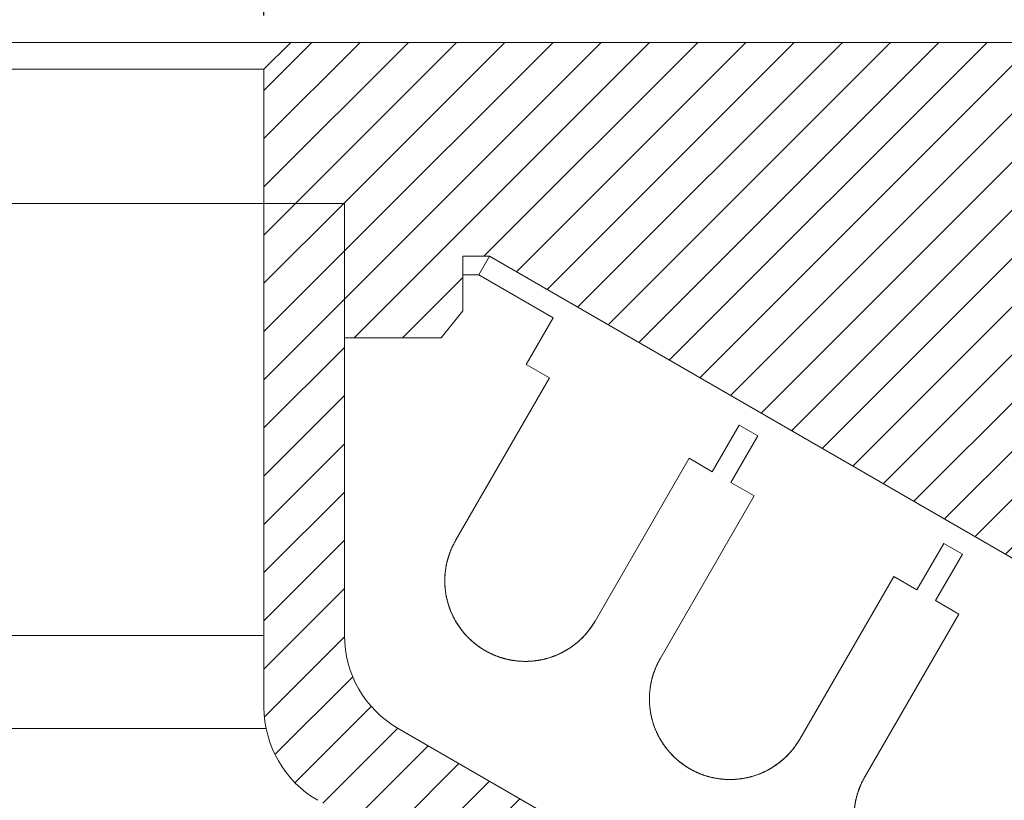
# Model space of a CAD drawing. Header units: inches. Extents: x -2759 to -2587, y -671 to -497.
# Tile 7 of 10: x -2688 to -2670, y -529 to -515. Entities that reach past the tile are written whole.
import ezdxf

# ---------------------------------------------------------------- set-up
doc = ezdxf.new("R2010")
doc.units = ezdxf.units.IN
doc.header["$LTSCALE"] = 3
doc.header["$MEASUREMENT"] = 0
doc.header["$PDSIZE"] = -5
doc.layers.get('Defpoints').update_dxf_attribs({"lineweight": 18})
for name, color, linetype, lineweight in [('剖面线层', 4, 'Continuous', 18), ('标注', 3, 'Continuous', 25), ('细实线层', 7, 'Continuous', 18)]:
    doc.layers.add(name, color=color, linetype=linetype, lineweight=lineweight)
doc.styles.get("Standard").update_dxf_attribs({"font": '兰亭黑 GBK.TTF'})
doc.dimstyles.new('CST Standard', dxfattribs={"dimtxt": 3.5, "dimasz": 2.5, "dimexe": 1, "dimexo": 1, "dimgap": 0.6, "dimtad": 1, "dimtoh": 1, "dimdsep": 46, "dimtxsty": 'Standard', "dimcen": -2.5, "dimdle": 5, "dimclrd": 8, "dimclre": 8, "dimadec": 1, "dimazin": 2, "dimtfac": 1, "dimtofl": 0, "dimtmove": 0, "dimatfit": 0, "dimfxl": 1, "dimtolj": 1, "dimarcsym": 0})
pattern_1 = [(45, (-2817.017328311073, -760.6767640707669), (-0.4490128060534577, 0.4490128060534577), [])]

# ---------------------------------------------------------------- blocks, each defined once
blk = doc.blocks.new('*D92')
at = {"layer": 'Defpoints', "color": 0}
for p in [(-2683.629179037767, -508.855924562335), (-2725.629179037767, -515.5399071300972), (-2683.629179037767, -515.5399071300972)]:
    blk.add_point(p, dxfattribs=at)
at = {"layer": '标注', "color": 8, "linetype": 'Continuous', "lineweight": -2, "ltscale": 3}
for p, q in [((-2725.629179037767, -514.5399071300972), (-2725.629179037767, -507.855924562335)), ((-2683.629179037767, -514.5399071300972), (-2683.629179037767, -507.855924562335)), ((-2723.129179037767, -508.855924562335), (-2686.129179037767, -508.855924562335))]:
    blk.add_line(p, q, dxfattribs=at)
at = {"layer": '标注', "color": 8}
for points in [[(-2723.129179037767, -508.4392578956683), (-2723.129179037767, -509.2725912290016), (-2725.629179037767, -508.855924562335)], [(-2686.129179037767, -509.2725912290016), (-2686.129179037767, -508.4392578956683), (-2683.629179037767, -508.855924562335)]]:
    blk.add_solid(points, dxfattribs=at)
at = {"layer": '标注', "color": 0, "ltscale": 3, "insert": (-2704.629179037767, -506.3590027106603), "char_height": 3.5, "attachment_point": 5}
blk.add_mtext('\\A1;%%C42', dxfattribs=at)
blk = doc.blocks.new('*D93')
at = {"layer": 'Defpoints', "color": 0}
for p in [(-2659.629028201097, -501.8388783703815), (-2749.629329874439, -515.5399073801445), (-2659.629028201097, -515.5399073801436)]:
    blk.add_point(p, dxfattribs=at)
at = {"layer": '标注', "color": 8, "linetype": 'Continuous', "lineweight": -2, "ltscale": 3}
for p, q in [((-2749.629329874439, -514.5399073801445), (-2749.629329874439, -500.8388783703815)), ((-2659.629028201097, -514.5399073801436), (-2659.629028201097, -500.8388783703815)), ((-2747.129329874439, -501.8388783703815), (-2662.129028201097, -501.8388783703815))]:
    blk.add_line(p, q, dxfattribs=at)
at = {"layer": '标注', "color": 8}
for points in [[(-2747.129329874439, -501.4222117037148), (-2747.129329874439, -502.2555450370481), (-2749.629329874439, -501.8388783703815)], [(-2662.129028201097, -502.2555450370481), (-2662.129028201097, -501.4222117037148), (-2659.629028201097, -501.8388783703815)]]:
    blk.add_solid(points, dxfattribs=at)
at = {"layer": '标注', "color": 0, "ltscale": 3, "insert": (-2704.629179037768, -499.3144696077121), "char_height": 3.5, "attachment_point": 5}
blk.add_mtext('\\A1;%%C90', dxfattribs=at)

msp = doc.modelspace()

# ---------------------------------------------------------------- hatches: boundary and pattern name
at = {"layer": '剖面线层', "ltscale": 3}
h = msp.add_hatch(dxfattribs=at)
h.set_pattern_fill('ANSI31', color=0, style=0, pattern_type=0)
h.set_pattern_definition(pattern_1)
edge = h.paths.add_edge_path(flags=0)
edge.add_line((-2662.108670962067, -529.0234972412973), (-2678.10268338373, -519.7893498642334))
edge.add_line((-2678.10268338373, -519.7893498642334), (-2679.429179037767, -519.0234972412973))
edge.add_line((-2679.429179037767, -519.0234972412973), (-2679.928301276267, -519.0234972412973))
edge.add_line((-2679.928301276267, -519.0234972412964), (-2679.928301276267, -519.3699074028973))
edge.add_line((-2679.928301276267, -519.3699074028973), (-2679.928301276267, -519.7893498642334))
edge.add_line((-2679.928301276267, -519.7893498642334), (-2679.928301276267, -520.0399074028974))
edge.add_line((-2679.928301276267, -520.0399074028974), (-2680.329179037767, -520.0399074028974))
edge.add_line((-2680.329179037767, -520.0399074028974), (-2680.329179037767, -520.5399074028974))
edge.add_line((-2680.329179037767, -520.5399074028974), (-2682.129179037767, -520.5399074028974))
edge.add_line((-2682.129179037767, -520.5399074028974), (-2682.129179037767, -519.7893498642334))
edge.add_line((-2682.129179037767, -519.7893498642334), (-2682.129179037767, -518.0399074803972))
edge.add_line((-2682.129179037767, -518.0399074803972), (-2683.629179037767, -518.0399074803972))
edge.add_line((-2683.629179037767, -518.0399074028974), (-2683.629179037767, -515.5399071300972))
edge.add_line((-2683.629179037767, -515.5399071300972), (-2683.129179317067, -515.0399074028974))
edge.add_line((-2683.129179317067, -515.0399074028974), (-2660.129179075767, -515.0399074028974))
edge.add_line((-2660.129179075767, -515.0399074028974), (-2659.629179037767, -515.5399074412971))
edge.add_line((-2659.629179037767, -515.5399074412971), (-2659.629179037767, -519.1399041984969))
edge.add_arc((-2616.255959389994, -521.039907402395), 43.41481043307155, 177.4917099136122, 182.5082900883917)
edge.add_line((-2659.629179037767, -522.9399105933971), (-2659.629179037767, -529.0399073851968))
edge.add_line((-2659.629179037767, -529.0399073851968), (-2660.629179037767, -529.0399073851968))
edge.add_line((-2660.629179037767, -529.0399073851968), (-2660.629179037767, -530.0399073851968))
edge.add_line((-2660.629179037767, -530.0399073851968), (-2659.629179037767, -530.0399073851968))
edge.add_line((-2659.629179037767, -530.0399073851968), (-2659.629179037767, -531.0399073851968))
edge.add_line((-2659.629179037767, -531.0399073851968), (-2660.629179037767, -531.0399073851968))
edge.add_line((-2660.629179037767, -531.0399073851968), (-2660.629179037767, -532.0399073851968))
edge.add_line((-2660.629179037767, -532.0399073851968), (-2659.629179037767, -532.0399073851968))
edge.add_line((-2659.629179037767, -532.0399073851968), (-2659.629179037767, -536.5399073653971))
edge.add_line((-2659.629179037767, -536.5399073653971), (-2660.129179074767, -537.0399074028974))
edge.add_line((-2660.129179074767, -537.0399074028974), (-2663.629179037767, -537.0399074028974))
edge.add_line((-2663.629179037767, -537.0399074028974), (-2663.629179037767, -530.4399071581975))
edge.add_line((-2663.629179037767, -530.4399071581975), (-2662.629179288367, -529.439907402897))
edge.add_line((-2662.629179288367, -529.439907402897), (-2662.308670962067, -529.439907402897))
edge.add_line((-2662.308670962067, -529.439907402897), (-2662.308670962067, -529.3699074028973))
edge.add_line((-2662.308670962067, -529.3699074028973), (-2662.108670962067, -529.0234972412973))
h = msp.add_hatch(dxfattribs=at)
h.set_pattern_fill('ANSI31', color=0, style=0, pattern_type=0)
h.set_pattern_definition(pattern_1)
edge = h.paths.add_edge_path(flags=0)
edge.add_line((-2743.640132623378, -536.7719582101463), (-2736.516826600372, -532.659315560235))
edge.add_line((-2736.516826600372, -532.659315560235), (-2728.129179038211, -527.8167049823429))
edge.add_arc((-2729.12917903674, -526.0846541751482), 1.999999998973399, 299.9999999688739, 359.9999999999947)
edge.add_line((-2727.129179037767, -526.0846541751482), (-2727.129179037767, -520.5399074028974))
edge.add_line((-2727.129179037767, -520.5399074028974), (-2727.129179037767, -518.0399074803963))
edge.add_line((-2727.129179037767, -518.0399074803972), (-2725.629179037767, -518.0399074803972))
edge.add_line((-2725.629179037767, -518.0399074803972), (-2725.629179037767, -526.0846541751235))
edge.add_line((-2725.629179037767, -526.0846541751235), (-2725.629179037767, -527.422233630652))
edge.add_line((-2725.629179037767, -527.422233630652), (-2725.629179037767, -526.0846541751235))
edge.add_line((-2725.629179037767, -526.0846541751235), (-2704.629179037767, -526.084654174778))
edge.add_line((-2704.629179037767, -526.084654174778), (-2704.629179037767, -527.8167049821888))
edge.add_line((-2704.629179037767, -527.8167049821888), (-2725.668466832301, -527.8167049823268))
edge.add_arc((-2727.629179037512, -527.422233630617), 1.999999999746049, 348.6246447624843, 5.089e-13)
edge.add_line((-2725.629179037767, -527.422233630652), (-2725.629179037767, -526.0846541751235))
edge.add_line((-2725.629179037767, -526.0846541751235), (-2704.629179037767, -526.084654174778))
edge.add_line((-2704.629179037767, -526.084654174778), (-2704.629179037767, -527.8167049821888))
edge.add_line((-2704.629179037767, -527.8167049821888), (-2725.668466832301, -527.8167049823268))
edge.add_arc((-2727.629179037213, -527.4222336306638), 1.99999999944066, 299.99999998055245, 348.6246447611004, ccw=False)
edge.add_line((-2726.62917903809, -529.1542844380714), (-2740.287478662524, -537.0399074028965))
edge.add_line((-2740.287478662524, -537.0399074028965), (-2743.2874786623, -538.771958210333))
edge.add_arc((-2744.287478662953, -537.0399074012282), 2.000000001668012, 270.0000000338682, 300.0000000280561, ccw=False)
edge.add_line((-2744.28747866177, -539.0399074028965), (-2749.629179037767, -539.0399074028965))
edge.add_line((-2749.629179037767, -539.0399074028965), (-2749.629179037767, -537.0399074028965))
edge.add_line((-2749.629179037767, -537.0399074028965), (-2749.129179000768, -537.0399074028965))
edge.add_line((-2749.129179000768, -537.0399074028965), (-2745.629179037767, -537.0399074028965))
edge.add_line((-2745.629179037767, -537.0399074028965), (-2744.640132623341, -537.0399074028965))
edge.add_arc((-2744.640132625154, -535.0399073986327), 2.000000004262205, 270.0000000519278, 300.0000000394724)
edge = h.paths.add_edge_path(flags=0)
edge.add_line((-2668.970879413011, -537.0399074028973), (-2680.873999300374, -530.1676379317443))
edge.add_line((-2680.873999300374, -530.1676379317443), (-2682.629179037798, -529.1542844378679))
edge.add_arc((-2681.629179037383, -527.422233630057), 2.000000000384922, 191.3753552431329, 239.9999999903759, ccw=False)
edge.add_arc((-2681.62917903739, -527.4222336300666), 2.000000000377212, 180.0000000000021, 191.3753552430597, ccw=False)
edge.add_line((-2683.629179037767, -527.4222336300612), (-2683.629179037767, -526.0846541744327))
edge.add_line((-2683.629179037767, -526.0846541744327), (-2683.629179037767, -518.0399074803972))
edge.add_line((-2683.629179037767, -518.0399074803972), (-2682.129179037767, -518.0399074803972))
edge.add_line((-2682.129179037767, -518.0399074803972), (-2682.129179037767, -520.5399074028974))
edge.add_line((-2682.129179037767, -520.5399074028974), (-2682.129179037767, -526.0846541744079))
edge.add_arc((-2680.12917903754, -526.0846541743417), 2.000000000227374, 180, 239.9999999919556)
edge.add_line((-2681.129179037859, -527.8167049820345), (-2665.618225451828, -536.7719582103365))
edge.add_arc((-2664.618225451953, -535.039907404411), 1.999999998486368, 239.9999999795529, 269.9999999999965)
edge.add_line((-2664.618225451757, -537.0399074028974), (-2663.629179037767, -537.0399074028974))
edge.add_line((-2663.629179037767, -537.0399074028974), (-2660.129179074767, -537.0399074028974))
edge.add_line((-2660.129179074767, -537.0399074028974), (-2659.629179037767, -537.0399074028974))
edge.add_line((-2659.629179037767, -537.0399074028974), (-2659.629179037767, -539.0399074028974))
edge.add_line((-2659.629179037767, -539.0399074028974), (-2664.970879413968, -539.0399074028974))
edge.add_arc((-2664.970879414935, -537.0399074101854), 1.999999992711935, 239.99999992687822, 270, ccw=False)
edge.add_line((-2665.970879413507, -538.7719582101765), (-2668.970879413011, -537.0399074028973))

# ---------------------------------------------------------------- linework, layer by layer
at = {"layer": '细实线层', "color": 0, "ltscale": 3}
for p, q in [((-2683.129179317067, -515.0399074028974), (-2704.629179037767, -515.0399074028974)), ((-2683.629179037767, -515.5399071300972), (-2683.129179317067, -515.0399074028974)), ((-2683.629179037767, -515.5399071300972), (-2683.129179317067, -515.0399074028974)), ((-2683.129179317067, -515.0399074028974), (-2671.379178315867, -515.0399074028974)), ((-2683.129179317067, -515.0399074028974), (-2660.129179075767, -515.0399074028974)), ((-2683.629179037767, -515.5399071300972), (-2704.629179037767, -515.5399071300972)), ((-2683.629179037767, -518.0399074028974), (-2683.629179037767, -515.5399071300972)), ((-2683.629179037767, -518.0399074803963), (-2683.629179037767, -515.5399071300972)), ((-2683.629179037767, -527.4222336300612), (-2683.629179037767, -515.5399071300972)), ((-2683.629179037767, -518.0399074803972), (-2704.629179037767, -518.0399074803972)), ((-2683.629179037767, -518.0399074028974), (-2682.129179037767, -518.0399074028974)), ((-2683.629179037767, -518.0399074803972), (-2682.129179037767, -518.0399074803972)), ((-2683.629179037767, -518.0399074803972), (-2682.129179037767, -518.0399074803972)), ((-2683.629179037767, -527.4222336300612), (-2683.629179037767, -518.0399074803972)), ((-2682.129179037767, -520.5399074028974), (-2682.129179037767, -518.0399074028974)), ((-2682.129179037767, -520.5399074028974), (-2682.129179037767, -518.0399074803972)), ((-2682.129179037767, -520.5399074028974), (-2682.129179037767, -518.0399074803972)), ((-2682.129179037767, -526.0846541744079), (-2682.129179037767, -518.0399074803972)), ((-2682.129179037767, -526.0846541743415), (-2682.129179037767, -518.0399074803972)), ((-2679.928301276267, -520.0399074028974), (-2679.928301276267, -519.0234972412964)), ((-2679.429179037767, -519.0234972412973), (-2679.928301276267, -519.0234972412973)), ((-2679.928301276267, -520.0399074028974), (-2679.928301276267, -519.0234972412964)), ((-2679.429179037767, -519.0234972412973), (-2679.629179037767, -519.3699074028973)), ((-2679.429179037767, -519.0234972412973), (-2679.629179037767, -519.3699074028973)), ((-2679.429179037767, -519.0234972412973), (-2662.108670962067, -529.0234972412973)), ((-2679.429179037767, -519.0234972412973), (-2662.108670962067, -529.0234972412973)), ((-2679.629179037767, -519.3699074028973), (-2679.928301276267, -519.3699074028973)), ((-2679.629179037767, -519.3699074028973), (-2678.243538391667, -520.1699074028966)), ((-2679.629179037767, -519.3699074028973), (-2678.243538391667, -520.1699074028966)), ((-2680.329179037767, -520.5399074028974), (-2679.928301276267, -520.0399074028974)), ((-2678.743538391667, -521.035932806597), (-2678.243538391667, -520.1699074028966)), ((-2678.743538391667, -521.035932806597), (-2678.243538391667, -520.1699074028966)), ((-2682.129179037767, -520.5399074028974), (-2680.329179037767, -520.5399074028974)), ((-2682.129179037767, -520.5399074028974), (-2680.329179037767, -520.5399074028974)), ((-2678.743538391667, -521.035932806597), (-2678.310525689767, -521.285932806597)), ((-2678.743538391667, -521.035932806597), (-2678.310525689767, -521.285932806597)), ((-2680.060525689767, -524.3170217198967), (-2678.310525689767, -521.285932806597)), ((-2680.060525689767, -524.3170217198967), (-2678.310525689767, -521.285932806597)), ((-2675.279436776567, -523.035932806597), (-2674.779436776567, -522.1699074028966)), ((-2675.279436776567, -523.035932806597), (-2674.779436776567, -522.1699074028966)), ((-2674.433026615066, -522.3699074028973), (-2674.779436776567, -522.1699074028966)), ((-2674.433026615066, -522.3699074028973), (-2674.779436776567, -522.1699074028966)), ((-2674.933026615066, -523.2359328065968), (-2674.433026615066, -522.3699074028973)), ((-2674.933026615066, -523.2359328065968), (-2674.433026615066, -522.3699074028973)), ((-2677.462449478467, -525.8170217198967), (-2675.712449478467, -522.785932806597)), ((-2677.462449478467, -525.8170217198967), (-2675.712449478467, -522.785932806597)), ((-2675.712449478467, -522.785932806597), (-2675.279436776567, -523.035932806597)), ((-2675.712449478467, -522.785932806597), (-2675.279436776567, -523.035932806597)), ((-2674.933026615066, -523.2359328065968), (-2674.500013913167, -523.4859328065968)), ((-2674.933026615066, -523.2359328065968), (-2674.500013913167, -523.4859328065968)), ((-2676.250013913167, -526.5170217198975), (-2674.500013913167, -523.4859328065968)), ((-2676.250013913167, -526.5170217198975), (-2674.500013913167, -523.4859328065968)), ((-2671.468924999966, -525.2359328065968), (-2670.968924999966, -524.3699074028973)), ((-2671.468924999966, -525.2359328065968), (-2670.968924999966, -524.3699074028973)), ((-2670.622514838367, -524.5699074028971), (-2670.968924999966, -524.3699074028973)), ((-2670.622514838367, -524.5699074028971), (-2670.968924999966, -524.3699074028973)), ((-2671.122514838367, -525.4359328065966), (-2670.622514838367, -524.5699074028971)), ((-2671.122514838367, -525.4359328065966), (-2670.622514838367, -524.5699074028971)), ((-2673.651937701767, -528.0170217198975), (-2671.901937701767, -524.9859328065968)), ((-2673.651937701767, -528.0170217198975), (-2671.901937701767, -524.9859328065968)), ((-2671.901937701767, -524.9859328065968), (-2671.468924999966, -525.2359328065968)), ((-2671.901937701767, -524.9859328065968), (-2671.468924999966, -525.2359328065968)), ((-2671.122514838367, -525.4359328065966), (-2670.689502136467, -525.6859328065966)), ((-2671.122514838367, -525.4359328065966), (-2670.689502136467, -525.6859328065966)), ((-2672.439502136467, -528.7170217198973), (-2670.689502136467, -525.6859328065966)), ((-2672.439502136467, -528.7170217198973), (-2670.689502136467, -525.6859328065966)), ((-2725.629179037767, -526.0846541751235), (-2683.629179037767, -526.0846541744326)), ((-2725.668466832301, -527.8167049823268), (-2683.589891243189, -527.8167049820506)), ((-2665.618225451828, -536.7719582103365), (-2681.129179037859, -527.8167049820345)), ((-2665.618225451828, -536.7719582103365), (-2681.129179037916, -527.8167049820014))]:
    msp.add_line(p, q, dxfattribs=at)
for centre, radius, start, end in [((-2678.761487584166, -525.0670217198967), 1.500000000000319, 149.9999999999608, 330.0000000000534), ((-2680.12917903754, -526.0846541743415), 2.000000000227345, 180, 239.9999999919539), ((-2674.950975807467, -527.2670217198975), 1.500000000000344, 149.9999999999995, 330.0000000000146), ((-2681.629179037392, -527.4222336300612), 2.000000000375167, 180, 239.9999999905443), ((-2671.140464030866, -529.4670217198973), 1.500000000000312, 150.000000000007, 330.000000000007)]:
    msp.add_arc(centre, radius, start, end, dxfattribs=at)
for points, knots in [([(-2679.511487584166, -526.3660598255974), (-2679.516282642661, -526.3632913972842), (-2679.525863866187, -526.3576887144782), (-2679.540173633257, -526.3491064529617), (-2679.554450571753, -526.3403259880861), (-2679.568691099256, -526.3313465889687), (-2679.582891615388, -526.3221675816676), (-2679.597048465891, -526.3127883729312), (-2679.611157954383, -526.3032084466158), (-2679.625216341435, -526.2934273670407), (-2679.639219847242, -526.2834447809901), (-2679.653164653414, -526.2732604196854), (-2679.667046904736, -526.2628741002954), (-2679.680862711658, -526.2522857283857), (-2679.694608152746, -526.2414952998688), (-2679.708279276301, -526.2305029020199), (-2679.72187210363, -526.2193087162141), (-2679.735382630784, -526.2079130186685), (-2679.748806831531, -526.1963161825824), (-2679.762140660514, -526.1845186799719), (-2679.775380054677, -526.172521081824), (-2679.788520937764, -526.1603240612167), (-2679.80155922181, -526.1479283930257), (-2679.814490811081, -526.1353349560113), (-2679.827311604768, -526.1225447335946), (-2679.840017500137, -526.1095588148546), (-2679.852604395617, -526.0963783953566), (-2679.865068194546, -526.0830047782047), (-2679.877404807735, -526.0694393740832), (-2679.889610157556, -526.0556837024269), (-2679.901680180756, -526.041739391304), (-2679.913610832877, -526.0276081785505), (-2679.925398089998, -526.0132919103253), (-2679.937037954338, -525.9987925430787), (-2679.94852645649, -525.9841121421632), (-2679.959859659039, -525.9692528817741), (-2679.971033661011, -525.9542170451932), (-2679.982044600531, -525.9390070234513), (-2679.992888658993, -525.9236253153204), (-2680.003562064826, -525.9080745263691), (-2680.014061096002, -525.8923573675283), (-2680.024382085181, -525.8764766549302), (-2680.034521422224, -525.8604353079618), (-2680.044475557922, -525.8442363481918), (-2680.054241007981, -525.827882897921), (-2680.06381435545, -525.8113781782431), (-2680.073192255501, -525.7947255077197), (-2680.082371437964, -525.7779283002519), (-2680.091348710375, -525.7609900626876), (-2680.100120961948, -525.7439143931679), (-2680.108685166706, -525.7267049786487), (-2680.117038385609, -525.7093655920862), (-2680.125177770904, -525.69190009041), (-2680.133100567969, -525.6743124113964), (-2680.140804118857, -525.6566065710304), (-2680.148285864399, -525.6387866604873), (-2680.155543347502, -525.6208568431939), (-2680.162574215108, -525.6028213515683), (-2680.16937622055, -525.5846844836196), (-2680.175947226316, -525.5664505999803), (-2680.182285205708, -525.548124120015), (-2680.188388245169, -525.5297095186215), (-2680.194254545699, -525.5112113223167), (-2680.199882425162, -525.492634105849), (-2680.205270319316, -525.4739824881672), (-2680.210416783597, -525.4552611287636), (-2680.215320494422, -525.4364747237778), (-2680.219980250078, -525.4176280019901), (-2680.224394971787, -525.3987257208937), (-2680.228563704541, -525.3797726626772), (-2680.232485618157, -525.3607736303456), (-2680.236160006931, -525.3417334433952), (-2680.23958629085, -525.3226569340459), (-2680.242764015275, -525.3035489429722), (-2680.245692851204, -525.2844143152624), (-2680.248372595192, -525.2652578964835), (-2680.25080316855, -525.2460845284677), (-2680.252984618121, -525.2268990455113), (-2680.254917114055, -525.2077062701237), (-2680.256600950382, -525.1885110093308), (-2680.258036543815, -525.1693180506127), (-2680.259224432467, -525.15013215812), (-2680.26016527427, -525.1309580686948), (-2680.260859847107, -525.111800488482), (-2680.261309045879, -525.092664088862), (-2680.261513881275, -525.0735535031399), (-2680.261475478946, -525.054473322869), (-2680.261195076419, -525.0354280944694), (-2680.260674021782, -525.0164223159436), (-2680.259913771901, -524.997460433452), (-2680.258915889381, -524.9785468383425), (-2680.257682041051, -524.9596858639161), (-2680.256213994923, -524.9408817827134), (-2680.254513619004, -524.9221388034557), (-2680.252582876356, -524.9034610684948), (-2680.250423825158, -524.8848526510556), (-2680.24803861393, -524.8663175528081), (-2680.245429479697, -524.8478597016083), (-2680.242598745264, -524.8294829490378), (-2680.239548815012, -524.8111910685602), (-2680.236282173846, -524.7929877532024), (-2680.232801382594, -524.7748766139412), (-2680.22910907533, -524.7568611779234), (-2680.225207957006, -524.7389448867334), (-2680.221100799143, -524.7211310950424), (-2680.216790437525, -524.7034230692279), (-2680.212279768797, -524.6858239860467), (-2680.207571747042, -524.6683369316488), (-2680.202669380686, -524.6509649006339), (-2680.1975757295, -524.6337107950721), (-2680.192293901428, -524.6165774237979), (-2680.186827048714, -524.5995675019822), (-2680.181178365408, -524.5826836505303), (-2680.175351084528, -524.5659283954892), (-2680.169348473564, -524.5493041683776), (-2680.163173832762, -524.5328133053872), (-2680.156830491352, -524.5164580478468), (-2680.150321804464, -524.5002405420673), (-2680.143651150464, -524.484162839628), (-2680.136821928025, -524.4682268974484), (-2680.129837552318, -524.4524345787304), (-2680.122701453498, -524.4367876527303), (-2680.115417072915, -524.4212877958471), (-2680.1079878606, -524.4059365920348), (-2680.100417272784, -524.3907355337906), (-2680.092708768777, -524.3756860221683), (-2680.084865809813, -524.3607893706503), (-2680.076891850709, -524.3460467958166), (-2680.068790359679, -524.3314594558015), (-2680.063294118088, -524.3218167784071), (-2680.060525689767, -524.3170217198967)], [0, 0, 0, 0, 445.3731181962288, 892.766283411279, 1342.165397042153, 1793.555737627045, 2246.921955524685, 2702.248055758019, 3159.517409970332, 3618.712738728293, 4079.816122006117, 4542.808982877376, 5007.672091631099, 5474.385568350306, 5942.928868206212, 6413.280795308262, 6885.419494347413, 7359.322446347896, 7834.96647947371, 8312.327759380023, 8791.381802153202, 9272.10346280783, 9754.46694509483, 10238.44580844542, 10724.01296775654, 11211.14069065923, 11699.800613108, 12189.96373690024, 12681.6004420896, 13174.68048865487, 13669.17302355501, 14165.04659200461, 14662.26914122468, 15160.80803618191, 15660.63005613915, 16161.70142002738, 16663.98778829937, 17167.45426986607, 17672.06545254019, 18177.78538848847, 18684.57763010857, 19192.4052326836, 19701.23076535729, 20211.01634101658, 20721.72360878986, 21233.31379353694, 21745.74768810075, 22258.98569417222, 22772.98781853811, 23287.71370159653, 23803.12263594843, 24319.17357988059, 24835.82517286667, 25353.03576997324, 25870.76344233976, 26388.96601155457, 26907.60105947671, 27426.62595842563, 27945.99788113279, 28465.67383441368, 28985.61066227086, 29505.76509259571, 30026.09373388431, 30546.55310783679, 31067.09967572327, 31587.68985245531, 32108.28002649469, 32628.82659377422, 33149.28596961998, 33669.61460851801, 34189.76903952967, 34709.70587078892, 35229.38182253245, 35748.75374578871, 36267.77864230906, 36786.41369222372, 37304.61625981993, 37822.34393156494, 38339.55452914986, 38856.20612468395, 39372.25706536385, 39887.66600144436, 40402.39188389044, 40916.39400983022, 41429.6320137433, 41942.06590995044, 42453.65609360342, 42964.36336190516, 43474.14893761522, 43982.97447010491, 44490.80207126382, 44997.59431289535, 45503.31425089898, 46007.92543211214, 46511.39191461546, 47013.67828331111, 47514.74964558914, 48014.5716674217, 48513.11056140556, 49010.33310976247, 49506.20667925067, 50000.69921532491, 50493.77926036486, 50985.41596785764, 51475.57909142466, 51964.23901320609, 52451.36673595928, 52936.93389292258, 53420.91275907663, 53903.27624210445, 54383.99790012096, 54863.05194252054, 55340.41322462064, 55816.05725540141, 56289.96020983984, 56762.09890628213, 57232.45083488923, 57700.99413525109, 58167.70761085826, 58632.5707199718, 59095.56358183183, 59556.66696410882, 60015.86229384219, 60473.13164751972, 60928.45774822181, 61381.82396366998, 61833.21430784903, 62282.61341957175, 62730.00658365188, 63175.37970326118, 63175.37970326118, 63175.37970326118, 63175.37970326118]), ([(-2679.511487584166, -526.3660598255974), (-2679.506692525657, -526.3688282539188), (-2679.497049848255, -526.3743244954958), (-2679.482462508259, -526.3824259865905), (-2679.467719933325, -526.3903999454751), (-2679.45282328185, -526.3982429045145), (-2679.437773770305, -526.4059514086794), (-2679.422572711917, -526.4135219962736), (-2679.407221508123, -526.4209512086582), (-2679.391721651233, -526.4282355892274), (-2679.376074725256, -526.4353716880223), (-2679.360282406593, -526.4423560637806), (-2679.344346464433, -526.4491852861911), (-2679.328268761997, -526.4558559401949), (-2679.312051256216, -526.4623646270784), (-2679.295695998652, -526.4687079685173), (-2679.279205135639, -526.4748826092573), (-2679.2625809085, -526.4808852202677), (-2679.245825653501, -526.4867125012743), (-2679.228941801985, -526.4923611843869), (-2679.211931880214, -526.4978280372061), (-2679.194798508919, -526.5031098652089), (-2679.177544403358, -526.508203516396), (-2679.160172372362, -526.5131058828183), (-2679.142685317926, -526.5178139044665), (-2679.125086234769, -526.5223245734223), (-2679.107378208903, -526.5266349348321), (-2679.089564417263, -526.530742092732), (-2679.07164812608, -526.5346432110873), (-2679.053632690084, -526.5383355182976), (-2679.035521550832, -526.5418163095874), (-2679.017318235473, -526.5450829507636), (-2678.999026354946, -526.5481328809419), (-2678.980649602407, -526.5509636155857), (-2678.962191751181, -526.5535727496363), (-2678.943656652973, -526.5559579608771), (-2678.925048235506, -526.5581170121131), (-2678.906370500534, -526.5600477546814), (-2678.887627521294, -526.5617481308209), (-2678.868823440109, -526.5632161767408), (-2678.849962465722, -526.5644500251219), (-2678.831048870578, -526.5654479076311), (-2678.812086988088, -526.5662081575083), (-2678.793081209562, -526.5667292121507), (-2678.774035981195, -526.567009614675), (-2678.754955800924, -526.5670480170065), (-2678.735845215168, -526.5668431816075), (-2678.716708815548, -526.56639398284), (-2678.697551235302, -526.5656994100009), (-2678.678377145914, -526.5647585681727), (-2678.659191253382, -526.5635706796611), (-2678.639998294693, -526.5621350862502), (-2678.620803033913, -526.5604512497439), (-2678.601610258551, -526.5585187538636), (-2678.582424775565, -526.5563373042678), (-2678.563251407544, -526.5539067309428), (-2678.544094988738, -526.5512269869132), (-2678.524960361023, -526.5482981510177), (-2678.505852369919, -526.5451204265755), (-2678.486775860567, -526.5416941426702), (-2678.467735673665, -526.5380197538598), (-2678.448736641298, -526.5340978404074), (-2678.429783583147, -526.5299291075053), (-2678.410881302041, -526.5255143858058), (-2678.392034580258, -526.5208546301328), (-2678.373248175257, -526.5159509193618), (-2678.35452681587, -526.5108044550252), (-2678.335875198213, -526.5054165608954), (-2678.317297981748, -526.4997886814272), (-2678.29879978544, -526.4939223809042), (-2678.280385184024, -526.4878193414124), (-2678.262058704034, -526.4814813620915), (-2678.243824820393, -526.4749103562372), (-2678.225687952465, -526.4681083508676), (-2678.207652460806, -526.4610774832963), (-2678.189722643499, -526.4538200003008), (-2678.171902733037, -526.4463382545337), (-2678.15419689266, -526.4386347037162), (-2678.136609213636, -526.4307119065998), (-2678.11914371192, -526.4225725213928), (-2678.101804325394, -526.414219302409), (-2678.084594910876, -526.4056550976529), (-2678.067519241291, -526.3968828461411), (-2678.050581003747, -526.3879055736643), (-2678.033783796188, -526.3787263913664), (-2678.017131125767, -526.3693484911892), (-2678.00062640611, -526.3597751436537), (-2677.984272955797, -526.3500096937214), (-2677.96807399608, -526.3400555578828), (-2677.952032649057, -526.3299162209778), (-2677.936151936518, -526.3195952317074), (-2677.920434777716, -526.3090962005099), (-2677.904883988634, -526.2984227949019), (-2677.88950228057, -526.2875787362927), (-2677.874292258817, -526.2765677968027), (-2677.859256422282, -526.2653937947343), (-2677.844397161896, -526.2540605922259), (-2677.829716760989, -526.2425720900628), (-2677.815217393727, -526.2309322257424), (-2677.800901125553, -526.2191449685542), (-2677.786769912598, -526.2072143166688), (-2677.772825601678, -526.1951442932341), (-2677.759069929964, -526.1829389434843), (-2677.745504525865, -526.170602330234), (-2677.732130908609, -526.1581385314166), (-2677.718950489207, -526.1455516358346), (-2677.705964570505, -526.1328457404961), (-2677.69317434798, -526.1200249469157), (-2677.680580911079, -526.107093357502), (-2677.668185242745, -526.0940550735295), (-2677.655988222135, -526.080914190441), (-2677.643990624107, -526.0676747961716), (-2677.632193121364, -526.0543409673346), (-2677.620596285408, -526.0409167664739), (-2677.609200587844, -526.0274062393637), (-2677.598006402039, -526.0138134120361), (-2677.587014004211, -526.0001422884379), (-2677.57622357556, -525.9863968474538), (-2677.565635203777, -525.9725810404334), (-2677.55524888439, -525.9586987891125), (-2677.54506452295, -525.944753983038), (-2677.535081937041, -525.9307504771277), (-2677.52530085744, -525.9166920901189), (-2677.515720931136, -525.9025826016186), (-2677.506341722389, -525.8884257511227), (-2677.49716271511, -525.8742252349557), (-2677.488183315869, -525.8599847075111), (-2677.47940285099, -525.8457077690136), (-2677.470820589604, -525.8313980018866), (-2677.46521790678, -525.8218167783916), (-2677.462449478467, -525.8170217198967)], [0, 0, 0, 0, 444.2836871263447, 890.5824774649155, 1338.88230975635, 1789.168500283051, 2241.425732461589, 2695.638055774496, 3151.788877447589, 3609.860964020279, 4069.836435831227, 4531.696762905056, 4995.42276483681, 5460.994607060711, 5928.391798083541, 6397.593193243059, 6868.576988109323, 7341.320720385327, 7815.801276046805, 8291.994878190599, 8769.877098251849, 9249.42285986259, 9730.606427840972, 10213.40142496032, 10697.78083290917, 11183.71698740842, 11671.18159171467, 12160.14572143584, 12650.57982791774, 13142.45374661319, 13635.7366959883, 14130.39730324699, 14626.40359224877, 15123.7230047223, 15622.32240294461, 16122.16809125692, 16623.22580863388, 17125.46075845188, 17628.83760449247, 18133.32049206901, 18638.8730631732, 19145.45846119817, 19653.03935217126, 20161.57793264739, 20671.03595382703, 21181.37473064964, 21692.55515620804, 22204.53772521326, 22717.28254176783, 23230.7493497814, 23744.89753509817, 24259.68616010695, 24775.07396559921, 25291.01940818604, 25807.48066012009, 26324.41564890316, 26841.78205680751, 27359.53736300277, 27877.63884442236, 28396.04361063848, 28914.7086182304, 29433.59069014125, 29952.64655015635, 30471.83282153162, 30991.1060736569, 31510.42282847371, 32029.73958080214, 32549.01283354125, 33068.19910563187, 33587.25496483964, 34106.13703922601, 34624.80204595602, 35143.20681119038, 35661.30829456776, 36179.06359707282, 36696.43000811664, 37213.36499443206, 37729.82624698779, 38245.77168910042, 38761.15949690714, 39275.9481200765, 39790.09630650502, 40303.56311484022, 40816.30793249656, 41328.29049969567, 41839.47092492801, 42349.80970053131, 42859.26772347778, 43367.80630429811, 43875.3871950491, 44381.97259223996, 44887.52516333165, 45392.00805242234, 45895.38489749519, 46397.61984745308, 46898.67756491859, 47398.52325218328, 47897.12265155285, 48394.44206459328, 48890.44835182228, 49385.10895835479, 49878.39190891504, 50370.26582651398, 50860.69993331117, 51349.66406521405, 51837.12866888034, 52323.06482287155, 52807.44422868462, 53290.23922749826, 53771.42279657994, 54250.96855826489, 54728.85077945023, 55205.04438202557, 55679.52493487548, 56152.26866723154, 56623.25246218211, 57092.45385584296, 57559.85104801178, 58025.42288971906, 58489.14889129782, 58951.0092214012, 59410.98469265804, 59869.05677826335, 60325.20760046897, 60779.41992211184, 61231.67715551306, 61681.96334624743, 62130.26317935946, 62576.5619694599, 63020.84565517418, 63020.84565517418, 63020.84565517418, 63020.84565517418]), ([(-2675.700975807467, -528.5660598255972), (-2675.705770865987, -528.5632913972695), (-2675.715352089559, -528.5576887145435), (-2675.729661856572, -528.5491064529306), (-2675.743938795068, -528.5403259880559), (-2675.75817932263, -528.5313465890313), (-2675.772379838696, -528.5221675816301), (-2675.786536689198, -528.512788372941), (-2675.800646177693, -528.5032084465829), (-2675.814704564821, -528.4934273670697), (-2675.82870807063, -528.4834447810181), (-2675.842652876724, -528.4732604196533), (-2675.856535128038, -528.4628741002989), (-2675.870350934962, -528.45228572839), (-2675.884096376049, -528.4414952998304), (-2675.89776749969, -528.430502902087), (-2675.911360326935, -528.4193087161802), (-2675.924870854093, -528.4079130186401), (-2675.938295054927, -528.3963161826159), (-2675.951628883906, -528.3845186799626), (-2675.964868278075, -528.3725210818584), (-2675.97800916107, -528.3603240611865), (-2675.991047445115, -528.3479283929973), (-2676.003979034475, -528.3353349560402), (-2676.016799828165, -528.3225447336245), (-2676.029505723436, -528.3095588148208), (-2676.042092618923, -528.2963783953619), (-2676.054556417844, -528.2830047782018), (-2676.066893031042, -528.2694393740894), (-2676.079098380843, -528.2556837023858), (-2676.091168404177, -528.2417393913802), (-2676.103099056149, -528.2276081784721), (-2676.114886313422, -528.2132919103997), (-2676.126526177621, -528.1987925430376), (-2676.138014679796, -528.1841121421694), (-2676.149347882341, -528.1692528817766), (-2676.160521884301, -528.1542170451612), (-2676.171532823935, -528.1390070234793), (-2676.182376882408, -528.123625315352), (-2676.193050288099, -528.1080745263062), (-2676.203549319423, -528.0923573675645), (-2676.213870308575, -528.0764766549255), (-2676.22400964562, -528.0604353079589), (-2676.233963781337, -528.0442363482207), (-2676.243729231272, -528.0278828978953), (-2676.253302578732, -528.0113781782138), (-2676.262680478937, -527.9947255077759), (-2676.271859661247, -527.9779283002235), (-2676.280836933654, -527.9609900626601), (-2676.289609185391, -527.9439143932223), (-2676.298173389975, -527.9267049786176), (-2676.306526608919, -527.9093655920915), (-2676.314665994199, -527.891900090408), (-2676.322588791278, -527.8743124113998), (-2676.330292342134, -527.8566065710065), (-2676.337774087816, -527.8387866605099), (-2676.345031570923, -527.8208568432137), (-2676.35206243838, -527.8028213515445), (-2676.35886444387, -527.7846844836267), (-2676.365435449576, -527.7664505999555), (-2676.371773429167, -527.7481241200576), (-2676.377876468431, -527.7297095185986), (-2676.383742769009, -527.7112113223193), (-2676.389370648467, -527.6926341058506), (-2676.394758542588, -527.6739824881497), (-2676.39990500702, -527.6552611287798), (-2676.404808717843, -527.6364747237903), (-2676.409468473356, -527.6176280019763), (-2676.413883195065, -527.5987257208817), (-2676.418051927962, -527.5797726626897), (-2676.421973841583, -527.5607736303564), (-2676.425648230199, -527.5417334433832), (-2676.429074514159, -527.5226569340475), (-2676.432252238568, -527.5035489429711), (-2676.435181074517, -527.4844143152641), (-2676.437860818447, -527.4652578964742), (-2676.440291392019, -527.4460845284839), (-2676.442472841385, -527.426899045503), (-2676.444405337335, -527.407706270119), (-2676.446089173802, -527.3885110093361), (-2676.447524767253, -527.369318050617), (-2676.4487126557, -527.3501321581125), (-2676.449653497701, -527.3309580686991), (-2676.450348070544, -527.3118004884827), (-2676.4507972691, -527.29266408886), (-2676.451002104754, -527.2735535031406), (-2676.450963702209, -527.2544733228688), (-2676.450683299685, -527.2354280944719), (-2676.450162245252, -527.2164223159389), (-2676.449401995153, -527.1974604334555), (-2676.448404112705, -527.1785468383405), (-2676.447170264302, -527.1596858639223), (-2676.445702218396, -527.1408817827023), (-2676.444001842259, -527.1221388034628), (-2676.442071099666, -527.1034610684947), (-2676.439912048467, -527.0848526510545), (-2676.437526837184, -527.0663175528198), (-2676.434917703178, -527.0478597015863), (-2676.432086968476, -527.0294829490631), (-2676.429037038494, -527.0111910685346), (-2676.425770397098, -526.9929877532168), (-2676.422289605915, -526.9748766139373), (-2676.41859729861, -526.9568611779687), (-2676.414696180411, -526.9389448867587), (-2676.410589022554, -526.9211310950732), (-2676.406278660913, -526.9034230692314), (-2676.401767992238, -526.8858239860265), (-2676.397059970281, -526.8683369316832), (-2676.392157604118, -526.8509649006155), (-2676.387063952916, -526.8337107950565), (-2676.381782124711, -526.8165774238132), (-2676.376315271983, -526.7995675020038), (-2676.370666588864, -526.7826836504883), (-2676.364839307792, -526.7659283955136), (-2676.358836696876, -526.7493041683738), (-2676.352662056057, -526.7328133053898), (-2676.346318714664, -526.7164580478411), (-2676.339810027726, -526.7002405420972), (-2676.333139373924, -526.684162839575), (-2676.326310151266, -526.6682268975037), (-2676.319325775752, -526.6524345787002), (-2676.312189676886, -526.6367876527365), (-2676.304905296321, -526.6212877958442), (-2676.29747608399, -526.605936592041), (-2676.289905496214, -526.5907355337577), (-2676.282196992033, -526.5756860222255), (-2676.274354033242, -526.5607893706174), (-2676.266380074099, -526.5460467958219), (-2676.258278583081, -526.5314594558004), (-2676.252782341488, -526.5218167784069), (-2676.250013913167, -526.5170217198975)], [0, 0, 0, 0, 442.439976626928, 886.8866920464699, 1333.326147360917, 1781.743718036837, 2232.124148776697, 2684.451556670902, 3138.70942063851, 3594.880577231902, 4052.947220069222, 4512.890894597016, 4974.692502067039, 5438.332291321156, 5903.789852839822, 6371.044132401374, 6840.073412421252, 7310.855328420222, 7783.366861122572, 8257.584329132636, 8733.483411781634, 9211.039127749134, 9690.225854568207, 10171.0173257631, 10653.38663078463, 11137.30621996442, 11622.74791977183, 12109.68292111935, 12598.08179913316, 13087.91451294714, 13579.15041445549, 14071.75825082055, 14565.70618724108, 15060.96179682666, 15557.49208265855, 16055.26348447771, 16554.24188888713, 17054.39263615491, 17555.68054417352, 18058.06990192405, 18561.52450632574, 19066.00765150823, 19571.48215461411, 20077.91037803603, 20585.25422211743, 21093.47516981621, 21602.53427212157, 22112.39218762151, 22623.00919035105, 23134.34518645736, 23646.35973299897, 24159.01206215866, 24672.26108460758, 25186.06542967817, 25700.38344465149, 26215.17322992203, 26730.39264464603, 27245.99934194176, 27761.95077853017, 28278.20424340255, 28794.71686565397, 29311.44565557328, 29828.34750997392, 30345.37923605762, 30862.49758183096, 31379.65924995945, 31896.82091470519, 32413.93925923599, 32930.97098720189, 33447.87283980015, 33964.60163123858, 34481.11425549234, 34997.36771883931, 35513.3191559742, 36028.92585182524, 36544.14526852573, 37058.93505149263, 37573.25306554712, 38087.05741109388, 38600.3064363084, 39112.95876223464, 39624.97331151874, 40136.30930592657, 40646.92631022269, 41156.7842247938, 41665.84332745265, 42174.06427406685, 42681.40812003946, 43187.83634344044, 43693.31084646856, 44197.7939902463, 44701.24859317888, 45203.63795427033, 45704.92586108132, 46205.07660771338, 46704.05501254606, 47201.82641276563, 47698.35670008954, 48193.61231077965, 48687.56024420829, 49180.16808379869, 49671.40398473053, 50161.23669702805, 50649.63557416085, 51136.57057788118, 51622.01227702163, 52105.93186791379, 52588.30117130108, 53069.09264264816, 53548.27937020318, 54025.83508628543, 54501.73416856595, 54975.95163790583, 55448.46316714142, 55919.24508556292, 56388.27436505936, 56855.5286440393, 57320.98620606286, 57784.62599319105, 58246.42760206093, 58706.37127865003, 59164.43792049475, 59620.60907586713, 60074.86693930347, 60527.19434766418, 60977.57477942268, 61425.99235017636, 61872.43180359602, 62316.87852016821, 62759.31849590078, 62759.31849590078, 62759.31849590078, 62759.31849590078]), ([(-2675.700975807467, -528.5660598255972), (-2675.696180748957, -528.5688282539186), (-2675.686538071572, -528.5743244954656), (-2675.671950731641, -528.5824259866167), (-2675.657208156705, -528.5903999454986), (-2675.642311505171, -528.5982429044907), (-2675.627261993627, -528.6059514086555), (-2675.612060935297, -528.6135219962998), (-2675.596709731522, -528.6209512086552), (-2675.581209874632, -528.6282355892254), (-2675.565562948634, -528.6353716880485), (-2675.549770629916, -528.642356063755), (-2675.533834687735, -528.6491852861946), (-2675.517756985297, -528.6558559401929), (-2675.501539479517, -528.6623646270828), (-2675.485184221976, -528.6687079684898), (-2675.468693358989, -528.6748826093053), (-2675.452069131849, -528.6808852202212), (-2675.435313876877, -528.6867125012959), (-2675.418430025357, -528.6923611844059), (-2675.40142010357, -528.6978280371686), (-2675.384286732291, -528.7031098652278), (-2675.36703262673, -528.708203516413), (-2675.349660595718, -528.7131058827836), (-2675.332173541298, -528.7178139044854), (-2675.314574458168, -528.7223245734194), (-2675.296866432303, -528.726634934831), (-2675.279052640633, -528.7307420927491), (-2675.26113634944, -528.7346432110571), (-2675.243120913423, -528.7383355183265), (-2675.225009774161, -528.7418163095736), (-2675.206806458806, -528.7450829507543), (-2675.188514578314, -528.7481328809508), (-2675.170137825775, -528.7509636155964), (-2675.151679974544, -528.753572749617), (-2675.13314487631, -528.755957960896), (-2675.11453645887, -528.7581170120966), (-2675.095858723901, -528.7600477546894), (-2675.077115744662, -528.7617481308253), (-2675.058311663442, -528.7632161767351), (-2675.039450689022, -528.7644500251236), (-2675.020537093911, -528.7654479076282), (-2675.00157521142, -528.7662081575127), (-2674.982569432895, -528.7667292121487), (-2674.963524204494, -528.7670096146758), (-2674.944444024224, -528.7670480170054), (-2674.925333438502, -528.7668431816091), (-2674.906197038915, -528.766393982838), (-2674.887039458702, -528.7656994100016), (-2674.867865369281, -528.764758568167), (-2674.848679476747, -528.7635706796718), (-2674.829486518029, -528.7621350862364), (-2674.810291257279, -528.7604512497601), (-2674.791098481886, -528.7585187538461), (-2674.771912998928, -528.7563373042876), (-2674.752739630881, -528.7539067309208), (-2674.733583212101, -528.7512269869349), (-2674.714448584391, -528.7482981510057), (-2674.695340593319, -528.7451204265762), (-2674.676264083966, -528.7416941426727), (-2674.657223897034, -528.7380197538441), (-2674.638224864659, -528.7340978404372), (-2674.619271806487, -528.7299291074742), (-2674.600369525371, -528.725514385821), (-2674.581522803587, -528.7208546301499), (-2674.5627363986, -528.715950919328), (-2674.544015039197, -528.710804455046), (-2674.525363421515, -528.7054165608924), (-2674.506786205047, -528.6997886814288), (-2674.488288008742, -528.6939223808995), (-2674.469873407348, -528.6878193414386), (-2674.451546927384, -528.6814813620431), (-2674.433313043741, -528.6749103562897), (-2674.415176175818, -528.668108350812), (-2674.39714068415, -528.6610774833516), (-2674.379210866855, -528.6538200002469), (-2674.361390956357, -528.6463382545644), (-2674.343685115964, -528.6386347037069), (-2674.326097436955, -528.6307119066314), (-2674.308631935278, -528.622572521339), (-2674.291292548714, -528.614219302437), (-2674.274083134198, -528.6056550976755), (-2674.257007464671, -528.5968828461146), (-2674.240069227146, -528.5879055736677), (-2674.223272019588, -528.5787263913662), (-2674.206619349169, -528.5693484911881), (-2674.190114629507, -528.5597751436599), (-2674.173761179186, -528.5500096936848), (-2674.157562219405, -528.5400555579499), (-2674.141520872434, -528.5299162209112), (-2674.125640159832, -528.519595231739), (-2674.109923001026, -528.5090962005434), (-2674.094372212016, -528.4984227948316), (-2674.078990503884, -528.4875787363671), (-2674.063780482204, -528.4765677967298), (-2674.048744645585, -528.4653937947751), (-2674.033885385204, -528.4540605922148), (-2674.019204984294, -528.442572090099), (-2674.004705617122, -528.4309322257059), (-2673.990389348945, -528.4191449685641), (-2673.976258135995, -528.4072143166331), (-2673.96231382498, -528.3951442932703), (-2673.948558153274, -528.3829389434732), (-2673.93499274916, -528.3706023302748), (-2673.921619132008, -528.3581385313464), (-2673.908438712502, -528.3455516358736), (-2673.89545279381, -528.3328457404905), (-2673.882662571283, -528.3200249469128), (-2673.870069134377, -528.3070933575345), (-2673.85767346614, -528.2940550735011), (-2673.845476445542, -528.2809141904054), (-2673.833478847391, -528.267674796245), (-2673.821681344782, -528.2543409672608), (-2673.810084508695, -528.2409167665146), (-2673.798688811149, -528.227406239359), (-2673.787494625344, -528.2138134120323), (-2673.776502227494, -528.200142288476), (-2673.765711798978, -528.1863968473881), (-2673.755123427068, -528.172581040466), (-2673.744737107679, -528.1586987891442), (-2673.734552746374, -528.1447539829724), (-2673.724570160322, -528.1307504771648), (-2673.714789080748, -528.1166920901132), (-2673.705209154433, -528.1025826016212), (-2673.695829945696, -528.088425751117), (-2673.686650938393, -528.0742252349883), (-2673.677671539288, -528.0599847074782), (-2673.668891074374, -528.0457077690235), (-2673.660308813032, -528.0313980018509), (-2673.654706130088, -528.021816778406), (-2673.651937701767, -528.0170217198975)], [0, 0, 0, 0, 441.4540150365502, 884.9102966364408, 1330.354877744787, 1777.773168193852, 2227.149944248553, 2678.469356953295, 3131.714923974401, 3586.869519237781, 4043.915376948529, 4502.834087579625, 4963.606588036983, 5426.21317250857, 5890.633480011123, 6356.846500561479, 6824.830566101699, 7294.563364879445, 7766.021920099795, 8239.182613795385, 8714.021173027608, 9190.512673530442, 9668.6315516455, 10148.35159816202, 10629.64595916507, 11112.48715426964, 11596.84706437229, 12082.69694931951, 12570.00745124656, 13058.74858993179, 13548.88979029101, 14040.39987153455, 14533.24706116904, 15027.399013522, 15522.82280193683, 16019.48493747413, 16517.3513878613, 17016.38756753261, 17516.55837325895, 18017.82817872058, 18520.16085217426, 19023.51977440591, 19527.86784657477, 20033.16751396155, 20539.38076342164, 21046.46915893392, 21554.39384266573, 22063.11555828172, 22572.59466930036, 23082.79117336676, 23593.66471765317, 24105.17461732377, 24617.27988655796, 25129.93923597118, 25643.11111478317, 26156.75370791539, 26670.82497769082, 27185.2826635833, 27700.08432251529, 28215.18733460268, 28730.54893057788, 29246.12621096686, 29761.8761673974, 30277.75570977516, 30793.7216763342, 31309.73086592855, 31825.74005819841, 32341.70602535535, 32857.58556585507, 33373.33552408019, 33888.91280433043, 34404.27439693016, 34919.3774105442, 35434.17906893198, 35948.63675626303, 36462.70802407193, 36976.3506198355, 37489.52249662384, 38002.18184820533, 38514.28711468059, 39025.79701756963, 39536.67056030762, 40046.86706232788, 40556.34617444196, 41065.06789092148, 41572.9925743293, 42080.08096863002, 42586.29421984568, 43091.59388718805, 43595.94195953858, 44099.30088317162, 44601.6335566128, 45102.90335874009, 45603.07416567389, 46102.11034597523, 46599.97679594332, 47096.63893308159, 47592.06272000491, 48086.21467084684, 48579.06186134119, 49070.57194186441, 49560.71314280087, 50049.45428299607, 50536.7647826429, 51022.61466780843, 51506.97457920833, 51989.8157737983, 52471.11013524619, 52950.83018089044, 53428.94905827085, 53905.44056138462, 54380.27912098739, 54853.43981335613, 55324.89837003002, 55794.63116638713, 56262.61523450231, 56728.82825355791, 57193.24856055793, 57655.85514613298, 58116.62764623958, 58575.54635588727, 59032.59221459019, 59487.74680888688, 59940.99237643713, 60392.31178986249, 60841.68856713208, 61289.10685401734, 61734.55143594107, 62178.00771962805, 62619.46173460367, 62619.46173460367, 62619.46173460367, 62619.46173460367]), ([(-2671.890464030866, -530.766059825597), (-2671.895259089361, -530.7632913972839), (-2671.904840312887, -530.7576887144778), (-2671.919150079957, -530.7491064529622), (-2671.933427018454, -530.7403259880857), (-2671.947667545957, -530.7313465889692), (-2671.961868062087, -530.7221675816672), (-2671.976024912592, -530.7127883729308), (-2671.990134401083, -530.7032084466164), (-2672.004192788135, -530.6934273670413), (-2672.018196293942, -530.6834447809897), (-2672.032141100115, -530.673260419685), (-2672.046023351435, -530.662874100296), (-2672.059839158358, -530.6522857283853), (-2672.073584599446, -530.6414952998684), (-2672.087255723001, -530.6305029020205), (-2672.100848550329, -530.6193087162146), (-2672.114359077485, -530.607913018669), (-2672.127783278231, -530.5963161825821), (-2672.141117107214, -530.5845186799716), (-2672.154356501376, -530.5725210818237), (-2672.167497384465, -530.5603240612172), (-2672.18053566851, -530.5479283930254), (-2672.19346725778, -530.535334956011), (-2672.206288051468, -530.5225447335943), (-2672.218993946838, -530.5095588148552), (-2672.231580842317, -530.4963783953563), (-2672.244044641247, -530.4830047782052), (-2672.256381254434, -530.4694393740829), (-2672.268586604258, -530.4556837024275), (-2672.280656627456, -530.4417393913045), (-2672.292587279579, -530.427608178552), (-2672.30437453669, -530.4132919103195), (-2672.316014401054, -530.3987925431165), (-2672.327502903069, -530.3841121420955), (-2672.338836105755, -530.3692528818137), (-2672.350010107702, -530.3542170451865), (-2672.361021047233, -530.3390070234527), (-2672.371865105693, -530.32362531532), (-2672.382538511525, -530.3080745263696), (-2672.393037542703, -530.292357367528), (-2672.403358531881, -530.2764766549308), (-2672.413497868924, -530.2604353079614), (-2672.423452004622, -530.2442363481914), (-2672.433217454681, -530.2278828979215), (-2672.442790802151, -530.2113781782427), (-2672.452168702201, -530.1947255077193), (-2672.461347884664, -530.1779283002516), (-2672.470325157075, -530.1609900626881), (-2672.479097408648, -530.1439143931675), (-2672.487661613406, -530.1267049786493), (-2672.496014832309, -530.1093655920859), (-2672.504154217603, -530.0919000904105), (-2672.51207701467, -530.074312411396), (-2672.519780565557, -530.05660657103), (-2672.527262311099, -530.0387866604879), (-2672.534519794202, -530.0208568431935), (-2672.541550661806, -530.002821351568), (-2672.548352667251, -529.9846844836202), (-2672.554923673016, -529.9664505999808), (-2672.561261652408, -529.9481241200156), (-2672.567364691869, -529.9297095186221), (-2672.573230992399, -529.9112113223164), (-2672.578858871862, -529.8926341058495), (-2672.584246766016, -529.8739824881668), (-2672.589393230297, -529.8552611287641), (-2672.594296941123, -529.8364747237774), (-2672.598956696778, -529.8176280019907), (-2672.603371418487, -529.7987257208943), (-2672.607540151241, -529.7797726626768), (-2672.611462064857, -529.7607736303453), (-2672.615136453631, -529.7417334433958), (-2672.618562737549, -529.7226569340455), (-2672.621740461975, -529.7035489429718), (-2672.624669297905, -529.684414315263), (-2672.627349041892, -529.665257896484), (-2672.62977961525, -529.6460845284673), (-2672.631961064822, -529.626899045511), (-2672.633893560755, -529.6077062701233), (-2672.635577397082, -529.5885110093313), (-2672.637012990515, -529.5693180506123), (-2672.638200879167, -529.5501321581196), (-2672.639141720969, -529.5309580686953), (-2672.639836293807, -529.5118004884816), (-2672.640285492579, -529.4926640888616), (-2672.640490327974, -529.4735535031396), (-2672.640451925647, -529.4544733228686), (-2672.640171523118, -529.4354280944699), (-2672.639650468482, -529.4164223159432), (-2672.6388902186, -529.3974604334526), (-2672.637892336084, -529.3785468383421), (-2672.636658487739, -529.3596858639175), (-2672.635190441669, -529.3408817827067), (-2672.633490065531, -529.3221388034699), (-2672.631559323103, -529.3034610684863), (-2672.629400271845, -529.284852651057), (-2672.627015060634, -529.2663175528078), (-2672.624405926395, -529.2478597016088), (-2672.621575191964, -529.2294829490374), (-2672.618525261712, -529.2111910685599), (-2672.615258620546, -529.192987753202), (-2672.611777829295, -529.1748766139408), (-2672.608085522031, -529.1568611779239), (-2672.604184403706, -529.138944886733), (-2672.600077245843, -529.1211310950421), (-2672.595766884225, -529.1034230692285), (-2672.591256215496, -529.0858239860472), (-2672.586548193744, -529.0683369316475), (-2672.581645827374, -529.0509649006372), (-2672.57655217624, -529.033710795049), (-2672.571270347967, -529.0165774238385), (-2672.565803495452, -528.9995675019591), (-2672.560154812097, -528.9826836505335), (-2672.554327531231, -528.9659283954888), (-2672.548324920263, -528.9493041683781), (-2672.542150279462, -528.9328133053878), (-2672.535806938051, -528.9164580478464), (-2672.529298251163, -528.9002405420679), (-2672.522627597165, -528.8841628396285), (-2672.515798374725, -528.868226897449), (-2672.508813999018, -528.85243457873), (-2672.501677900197, -528.8367876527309), (-2672.494393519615, -528.8212877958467), (-2672.4869643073, -528.8059365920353), (-2672.479393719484, -528.7907355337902), (-2672.471685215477, -528.775686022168), (-2672.463842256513, -528.76078937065), (-2672.455868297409, -528.7460467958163), (-2672.447766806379, -528.731459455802), (-2672.442270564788, -528.7218167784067), (-2672.439502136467, -528.7170217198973)], [0, 0, 0, 0, 439.7997114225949, 881.5941909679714, 1325.369516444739, 1771.11115063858, 2218.803935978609, 2668.432077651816, 3119.979155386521, 3573.428105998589, 4028.76123369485, 4485.960194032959, 4945.005997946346, 5405.879014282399, 5868.558955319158, 6333.024890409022, 6799.255237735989, 7267.227760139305, 7736.919575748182, 8208.307148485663, 8681.366300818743, 9156.072202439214, 9632.399379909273, 10110.3217235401, 10589.81248715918, 11070.84428546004, 11553.3891093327, 12037.41832345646, 12522.90267856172, 13009.81231303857, 13498.11675995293, 13987.7849581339, 14478.78525592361, 14971.08542666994, 15464.65266373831, 15959.45361367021, 16455.4543617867, 16952.62045524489, 17450.91692500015, 17950.30827307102, 18450.75850796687, 18952.23114728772, 19454.68922859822, 19958.09533889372, 20462.41160723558, 20967.59974371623, 21473.6210318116, 21980.43636874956, 22488.00626178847, 22996.29085639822, 23505.24995458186, 24014.84302822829, 24525.02923439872, 25035.76744929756, 25547.01626877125, 26058.73404222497, 26570.87888234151, 27083.40869487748, 27596.28118851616, 28109.45390808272, 28622.88423763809, 29136.52944657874, 29650.34668640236, 30164.29302290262, 30678.32546218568, 31192.40096459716, 31706.47646434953, 32220.50890303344, 32734.45524140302, 33248.27247886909, 33761.91768848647, 34275.34802139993, 34788.52073944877, 35301.39323362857, 35813.92304376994, 36326.06788585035, 36837.78565770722, 37349.03447656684, 37859.7726919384, 38369.95890062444, 38879.55197105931, 39388.51107095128, 39896.79566495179, 40404.36555955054, 40911.18089435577, 41417.20218407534, 41922.39031947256, 42426.70658833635, 42930.11269868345, 43432.57077981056, 43934.04341773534, 44434.49365263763, 44933.88500273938, 45432.18147129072, 45929.34756540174, 46425.34831394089, 46920.14926067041, 47413.71650122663, 47906.01667101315, 48397.01696794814, 48886.68516715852, 49374.98961522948, 49861.89924820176, 50347.3836055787, 50831.41281948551, 51313.95764269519, 51794.98944084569, 52274.48020215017, 52752.40254854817, 53228.72972674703, 53703.43562654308, 54176.49477770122, 54647.88235260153, 55117.57416589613, 55585.5466907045, 56051.77703547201, 56516.24297204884, 56978.9229135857, 57439.79592882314, 57898.84173308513, 58356.04069439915, 58811.373821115, 59264.82277268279, 59716.36984989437, 60165.99799202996, 60613.69077495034, 61059.43241269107, 61503.20773628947, 61945.00221470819, 62384.80192752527, 62384.80192752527, 62384.80192752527, 62384.80192752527])]:
    msp.add_open_spline(points, degree=3, knots=knots, dxfattribs=at)

# ---------------------------------------------------------------- dimensions: what is measured, and where the dimension line sits
at = {"layer": '标注', "color": 0, "ltscale": 3}
for base, p1, p2, picture, middle in [((-2659.629028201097, -501.8388783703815), (-2749.629329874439, -515.5399073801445), (-2659.629028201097, -515.5399073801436), '*D93', (-2704.629179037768, -499.3144696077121)), ((-2683.629179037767, -508.855924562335), (-2725.629179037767, -515.5399071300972), (-2683.629179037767, -515.5399071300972), '*D92', (-2704.629179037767, -506.3590027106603))]:
    dim = msp.add_linear_dim(base=base, p1=p1, p2=p2, text='%%C<>', dimstyle='CST Standard', override={"dimsah": 1, "dimtzin": 0}, dxfattribs=at)
    dim.commit()
    dim.dimension.update_dxf_attribs({"geometry": picture, "text_midpoint": middle})

doc.saveas('drawing.dxf')
